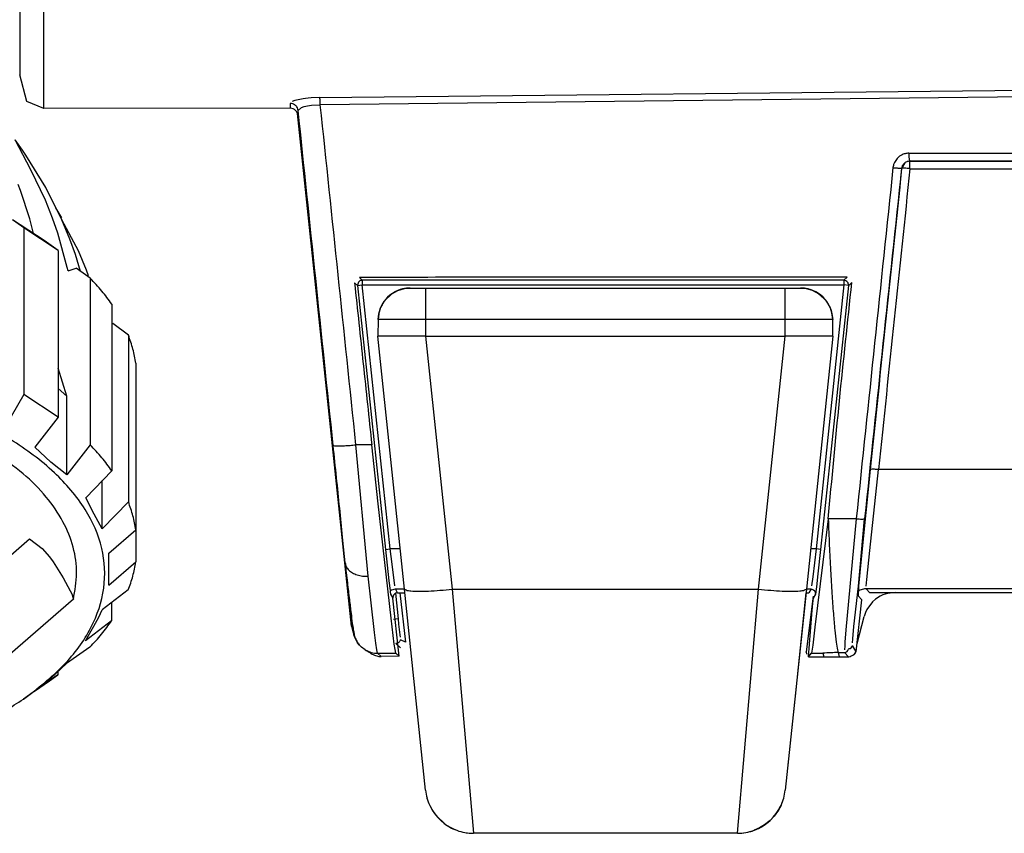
# Model space of a CAD drawing. Header units: millimetres. Extents: x -1049 to -568, y -149 to 570.
# Tile 6 of 48: x -949 to -888, y -149 to -98. Entities that reach past the tile are written whole.
import ezdxf

# ---------------------------------------------------------------- set-up
doc = ezdxf.new("R2010")
doc.units = ezdxf.units.MM

# ---------------------------------------------------------------- blocks, each defined once
blk = doc.blocks.new('Rueckteil__1', base_point=(-945.243, -137.841))
at = {"color": 7, "linetype": 'Continuous'}
for p, q in [((-928.304, -136.065), (-931.664, -104.092)), ((-925.292, -133.984), (-924.945, -137.074)), ((-899.524, -134.187), (-899.964, -137.662)), ((-899.524, -134.187), (-899.706, -136.195)), ((-895.356, -134.203), (-895.642, -134.387)), ((-895.181, -134.121), (-895.356, -134.203)), ((-894.889, -134.025), (-895.181, -134.121)), ((-894.418, -133.969), (-894.889, -134.025)), ((-895.832, -134.555), (-896.181, -135.026)), ((-895.642, -134.387), (-895.832, -134.555)), ((-896.79, -137.152), (-896.354, -135.467)), ((-896.267, -135.207), (-896.354, -135.467)), ((-896.181, -135.026), (-896.267, -135.207)), ((-928.304, -136.065), (-928.204, -136.465)), ((-928.204, -136.465), (-928.128, -136.602)), ((-899.912, -137.841), (-899.964, -137.662))]:
    blk.add_line(p, q, dxfattribs=at)
at = {"color": 1, "linetype": 'Continuous'}
for p, q in [((-925.376, -135.609), (-925.544, -134.01)), ((-925.376, -135.609), (-925.675, -135.641)), ((-925.341, -135.938), (-925.376, -135.609)), ((-925.266, -136.61), (-925.341, -135.938)), ((-925.248, -136.761), (-925.266, -136.61)), ((-925.538, -137.141), (-925.251, -137.408)), ((-924.945, -137.074), (-925.244, -136.922))]:
    blk.add_line(p, q, dxfattribs=at)
blk.add_open_spline([(-925.538, -137.141), (-925.534, -137.139), (-925.499, -137.127), (-925.434, -137.1), (-925.336, -137.075), (-925.289, -136.996), (-925.26, -136.949), (-925.246, -136.925), (-925.244, -136.922)], degree=3, knots=[0, 0, 0, 0, 0.013747, 0.109976, 0.2146324, 0.2994251, 0.3730353, 0.383551, 0.383551, 0.383551, 0.383551], dxfattribs=at)
blk = doc.blocks.new('Rueckteil-kpl___2', base_point=(-945.243, -137.841))
blk.add_blockref('Rueckteil__1', (-945.243, -137.841))
blk = doc.blocks.new('Frontteil__14', base_point=(-954.097, -137.985))
at = {"color": 7, "linetype": 'Continuous'}
for p, q in [((-948.979, -66.941), (-948.979, -101.694)), ((-948.54, -103.345), (-948.979, -101.694)), ((-947.479, -103.784), (-948.54, -103.345)), ((-932.118, -103.764), (-947.479, -103.784)), ((-928.698, -132.115), (-931.628, -104.232)), ((-926.64, -128.435), (-927.035, -124.757)), ((-925.838, -135.562), (-926.64, -128.435)), ((-898.59, -129.376), (-899.422, -136.138)), ((-928.477, -133.994), (-928.698, -132.115)), ((-928.302, -135.407), (-928.477, -133.994)), ((-925.339, -137.941), (-925.722, -134.316)), ((-925.424, -133.984), (-924.982, -133.984)), ((-899.976, -133.984), (-899.807, -133.984)), ((-899.561, -134.815), (-899.508, -134.316)), ((-678.951, -133.984), (-896.007, -133.984)), ((-899.823, -137.984), (-899.561, -134.815)), ((-896.855, -137.657), (-896.504, -134.432)), ((-928.204, -136.23), (-928.302, -135.407)), ((-925.635, -137.183), (-925.838, -135.562)), ((-899.422, -136.138), (-899.557, -137.246)), ((-928.164, -136.417), (-928.204, -136.23)), ((-928.145, -136.599), (-928.164, -136.417)), ((-928.092, -136.777), (-928.145, -136.599)), ((-927.925, -137.105), (-928.092, -136.777)), ((-927.812, -137.252), (-927.925, -137.105)), ((-927.443, -137.546), (-927.676, -137.375)), ((-927.443, -137.546), (-927.676, -137.375)), ((-925.587, -137.525), (-925.635, -137.183)), ((-899.557, -137.246), (-899.631, -137.747)), ((-925.339, -137.941), (-926.452, -137.958)), ((-925.541, -137.759), (-925.587, -137.525)), ((-925.339, -137.941), (-925.541, -137.759)), ((-899.823, -137.984), (-899.631, -137.747)), ((-899.823, -137.984), (-898.857, -137.984)), ((-899.631, -137.747), (-898.929, -137.746)), ((-898.857, -137.984), (-897.915, -137.984)), ((-897.915, -137.984), (-897.327, -137.985))]:
    blk.add_line(p, q, dxfattribs=at)
at = {"color": 1, "linetype": 'Continuous'}
for p, q in [((-947.479, -103.784), (-947.479, -72.305)), ((-930.27, -103.1), (-834.364, -102.115)), ((-858.9, -102.746), (-930.243, -103.557)), ((-932.122, -103.466), (-932.116, -103.605)), ((-932.116, -103.605), (-932.118, -103.764)), ((-931.822, -103.286), (-931.988, -103.347)), ((-931.316, -103.18), (-931.822, -103.286)), ((-931.411, -103.721), (-931.245, -103.665)), ((-931.16, -103.158), (-931.316, -103.18)), ((-931.245, -103.665), (-931.037, -103.617)), ((-930.992, -103.14), (-931.16, -103.158)), ((-931.037, -103.617), (-930.786, -103.581)), ((-930.821, -103.125), (-930.992, -103.14)), ((-930.27, -103.1), (-930.821, -103.125)), ((-930.786, -103.581), (-930.243, -103.557)), ((-931.624, -103.908), (-931.411, -103.721)), ((-893.825, -107.167), (-894.015, -107.518)), ((-893.518, -107.07), (-893.681, -107.09)), ((-840.509, -107.07), (-893.518, -107.07)), ((-893.498, -107.538), (-809.02, -107.538)), ((-928.109, -114.648), (-927.925, -114.813)), ((-927.627, -114.482), (-927.811, -114.316)), ((-927.627, -114.482), (-927.627, -114.782)), ((-897.614, -114.482), (-927.627, -114.482)), ((-897.417, -114.304), (-897.614, -114.482)), ((-897.614, -114.482), (-897.614, -114.782)), ((-897.316, -114.813), (-897.118, -114.635)), ((-927.925, -114.813), (-927.627, -114.782)), ((-927.925, -114.813), (-926.186, -131.28)), ((-925.888, -131.248), (-927.627, -114.782)), ((-927.627, -114.782), (-897.614, -114.782)), ((-897.614, -114.782), (-899.345, -131.248)), ((-899.046, -131.28), (-897.316, -114.813)), ((-897.316, -114.813), (-897.614, -114.782)), ((-927.263, -132.959), (-928.026, -124.757)), ((-895.977, -126.29), (-896.539, -131.869)), ((-896.005, -131.339), (-895.459, -126.306)), ((-896.843, -129.364), (-898.59, -129.376)), ((-896.843, -129.364), (-897.485, -136.29)), ((-896.694, -133.565), (-896.325, -129.379)), ((-926.186, -131.28), (-925.888, -131.248)), ((-926.186, -131.28), (-925.972, -133.239)), ((-925.772, -132.205), (-925.888, -131.248)), ((-925.27, -131.248), (-925.888, -131.248)), ((-899.345, -131.248), (-899.689, -131.248)), ((-899.345, -131.248), (-899.558, -133)), ((-899.046, -131.28), (-899.345, -131.248)), ((-899.21, -132.797), (-899.046, -131.28)), ((-896.539, -131.869), (-896.694, -133.565)), ((-896.19, -133.153), (-896.005, -131.339)), ((-925.601, -133.543), (-925.772, -132.205)), ((-927.085, -134.611), (-927.263, -132.959)), ((-899.558, -133), (-899.63, -133.547)), ((-899.302, -133.606), (-899.21, -132.797)), ((-896.227, -133.578), (-896.19, -133.153)), ((-925.972, -133.239), (-925.899, -133.85)), ((-925.424, -133.984), (-925.568, -133.748)), ((-925.568, -133.748), (-925.007, -133.748)), ((-899.951, -133.748), (-899.663, -133.748)), ((-899.663, -133.748), (-899.807, -133.984)), ((-899.365, -134.079), (-899.302, -133.606)), ((-896.993, -136.087), (-896.694, -133.565)), ((-896.694, -133.565), (-896.712, -133.778)), ((-896.007, -133.984), (-896.234, -133.732)), ((-925.866, -134.079), (-925.722, -134.316)), ((-899.508, -134.316), (-899.365, -134.079)), ((-896.732, -134.179), (-896.504, -134.432)), ((-896.712, -133.778), (-896.728, -134.016)), ((-926.872, -136.456), (-927.085, -134.611)), ((-897.06, -136.861), (-896.993, -136.087)), ((-926.787, -137.119), (-926.872, -136.456)), ((-897.485, -136.29), (-897.545, -137.059)), ((-926.724, -137.54), (-926.787, -137.119)), ((-897.561, -137.286), (-897.575, -137.536)), ((-897.545, -137.059), (-897.561, -137.286)), ((-896.855, -137.657), (-897.08, -137.262)), ((-897.076, -137.098), (-897.06, -136.861)), ((-926.672, -137.76), (-926.724, -137.54)), ((-926.672, -137.76), (-925.541, -137.759)), ((-926.452, -137.958), (-926.672, -137.76)), ((-925.339, -137.941), (-926.452, -137.958)), ((-898.929, -137.746), (-898.857, -137.984)), ((-897.973, -137.706), (-897.749, -137.711)), ((-897.973, -137.706), (-897.915, -137.984)), ((-897.749, -137.711), (-897.574, -137.71)), ((-897.574, -137.71), (-897.327, -137.985))]:
    blk.add_line(p, q, dxfattribs=at)
at = {"color": 7, "linetype": 'Continuous'}
for centre, radius, start, end in [((-932.138, -104.275), 0.512, 4.8786, 87.78286), ((-925.424, -134.284), 0.3, 90.00485, 186.03277), ((-897.324, -137.477), 0.502, 310.98186, 339.05129)]:
    blk.add_arc(centre, radius, start, end, dxfattribs=at)
at = {"color": 1, "linetype": 'Continuous'}
for points, knots in [([(-931.624, -103.908), (-931.632, -103.879), (-931.652, -103.801), (-931.691, -103.699), (-931.763, -103.604), (-931.86, -103.551), (-931.972, -103.476), (-932.068, -103.47), (-932.122, -103.466)], [0, 0, 0, 0, 0.0904962, 0.2399233, 0.3251878, 0.4414162, 0.567033, 0.7241306, 0.7241306, 0.7241306, 0.7241306]), ([(-930.243, -103.557), (-930.244, -103.516), (-930.247, -103.405), (-930.255, -103.258), (-930.266, -103.146), (-930.269, -103.105), (-930.27, -103.1)], [0, 0, 0, 0, 0.1208963, 0.3340791, 0.441838, 0.4572322, 0.4572322, 0.4572322, 0.4572322]), ([(-928.026, -124.757), (-928.395, -121.224), (-929.134, -114.157), (-929.873, -107.09), (-930.243, -103.557)], [0, 0, 0, 0, 10.656792, 21.316206, 21.316206, 21.316206, 21.316206]), ([(-929.439, -124.807), (-929.803, -121.324), (-930.532, -114.358), (-931.26, -107.392), (-931.624, -103.908)], [0, 0, 0, 0, 10.505326, 21.013202, 21.013202, 21.013202, 21.013202]), ([(-893.562, -106.575), (-893.644, -106.581), (-893.807, -106.592), (-894.012, -106.678), (-894.202, -106.787), (-894.345, -106.983), (-894.506, -107.201), (-894.541, -107.388), (-894.556, -107.472)], [0, 0, 0, 0, 0.244008, 0.487892, 0.65976, 0.893136, 1.205738, 1.458046, 1.458046, 1.458046, 1.458046]), ([(-893.562, -106.575), (-893.562, -106.606), (-893.561, -106.684), (-893.56, -106.787), (-893.557, -106.891), (-893.538, -106.973), (-893.525, -107.035), (-893.519, -107.066), (-893.518, -107.07)], [0, 0, 0, 0, 0.0909606, 0.2349567, 0.3087411, 0.4019132, 0.4863726, 0.4984382, 0.4984382, 0.4984382, 0.4984382]), ([(-893.562, -106.575), (-884.725, -106.575), (-867.048, -106.575), (-849.371, -106.575), (-840.531, -106.575)], [0, 0, 0, 0, 26.511549, 53.030926, 53.030926, 53.030926, 53.030926]), ([(-893.518, -107.07), (-893.548, -107.075), (-893.628, -107.087), (-893.735, -107.115), (-893.838, -107.176), (-893.902, -107.266), (-893.989, -107.37), (-894.006, -107.465), (-894.015, -107.518)], [0, 0, 0, 0, 0.0914942, 0.2424481, 0.3283741, 0.4451136, 0.571144, 0.7283592, 0.7283592, 0.7283592, 0.7283592]), ([(-893.518, -107.07), (-884.689, -107.06), (-867.019, -107.04), (-849.35, -107.06), (-840.509, -107.07)], [0, 0, 0, 0, 26.48697, 53.009011, 53.009011, 53.009011, 53.009011]), ([(-893.498, -107.538), (-893.499, -107.507), (-893.5, -107.429), (-893.5, -107.303), (-893.509, -107.178), (-893.515, -107.1), (-893.518, -107.07)], [0, 0, 0, 0, 0.0909249, 0.234859, 0.3779958, 0.4681787, 0.4681787, 0.4681787, 0.4681787]), ([(-894.556, -107.472), (-894.937, -111.121), (-895.7, -118.418), (-896.462, -125.716), (-896.843, -129.364)], [0, 0, 0, 0, 11.007099, 22.010894, 22.010894, 22.010894, 22.010894]), ([(-894.015, -107.518), (-894.405, -111.159), (-895.185, -118.445), (-895.945, -125.733), (-896.325, -129.379)], [0, 0, 0, 0, 10.984522, 21.98333, 21.98333, 21.98333, 21.98333]), ([(-894.015, -107.518), (-894.342, -110.647), (-894.996, -116.904), (-895.65, -123.162), (-895.977, -126.29)], [0, 0, 0, 0, 9.438418, 18.874421, 18.874421, 18.874421, 18.874421]), ([(-893.498, -107.538), (-893.825, -110.666), (-894.479, -116.922), (-895.132, -123.179), (-895.459, -126.306)], [0, 0, 0, 0, 9.436655, 18.870896, 18.870896, 18.870896, 18.870896]), ([(-894.556, -107.472), (-894.523, -107.475), (-894.439, -107.483), (-894.327, -107.493), (-894.214, -107.5), (-894.123, -107.509), (-894.054, -107.514), (-894.02, -107.517), (-894.015, -107.518)], [0, 0, 0, 0, 0.0984659, 0.2556719, 0.3372553, 0.4383226, 0.5295995, 0.542639, 0.542639, 0.542639, 0.542639]), ([(-893.498, -107.538), (-893.531, -107.535), (-893.616, -107.527), (-893.754, -107.512), (-893.894, -107.514), (-893.982, -107.517), (-894.015, -107.518)], [0, 0, 0, 0, 0.0984402, 0.2556004, 0.4161228, 0.5180926, 0.5180926, 0.5180926, 0.5180926]), ([(-927.627, -114.482), (-927.631, -114.483), (-927.666, -114.496), (-927.732, -114.521), (-927.846, -114.559), (-927.876, -114.686), (-927.908, -114.765), (-927.923, -114.808), (-927.925, -114.813)], [0, 0, 0, 0, 0.0137512, 0.1100097, 0.2179301, 0.3461492, 0.4651403, 0.482139, 0.482139, 0.482139, 0.482139]), ([(-897.316, -114.813), (-897.317, -114.808), (-897.326, -114.773), (-897.343, -114.704), (-897.369, -114.587), (-897.492, -114.544), (-897.568, -114.504), (-897.609, -114.484), (-897.614, -114.482)], [0, 0, 0, 0, 0.013747, 0.109976, 0.2178667, 0.3460501, 0.4650056, 0.4819992, 0.4819992, 0.4819992, 0.4819992]), ([(-929.439, -124.807), (-929.433, -124.808), (-929.38, -124.813), (-929.242, -124.827), (-929.013, -124.833), (-928.717, -124.816), (-928.383, -124.792), (-928.148, -124.769), (-928.026, -124.757)], [0, 0, 0, 0, 0.019954, 0.159631, 0.413702, 0.708435, 1.048303, 1.416585, 1.416585, 1.416585, 1.416585]), ([(-928.698, -132.115), (-928.75, -131.579), (-928.861, -130.446), (-929.04, -128.674), (-929.234, -126.773), (-929.37, -125.471), (-929.439, -124.807)], [0, 0, 0, 0, 1.614448, 3.415916, 5.343792, 7.345077, 7.345077, 7.345077, 7.345077]), ([(-927.035, -124.757), (-927.2, -124.757), (-927.531, -124.757), (-927.861, -124.757), (-928.026, -124.757)], [0, 0, 0, 0, 0.4955081, 0.9910113, 0.9910113, 0.9910113, 0.9910113]), ([(-895.459, -126.306), (-895.492, -126.303), (-895.577, -126.296), (-895.715, -126.281), (-895.855, -126.284), (-895.943, -126.288), (-895.977, -126.29)], [0, 0, 0, 0, 0.0984413, 0.2556086, 0.4163047, 0.5184776, 0.5184776, 0.5184776, 0.5184776]), ([(-898.59, -129.376), (-898.568, -129.926), (-898.527, -131), (-898.451, -132.552), (-898.368, -133.972), (-898.28, -135.211), (-898.192, -136.225), (-898.106, -136.978), (-898.032, -137.444), (-897.985, -137.653), (-897.973, -137.706)], [0, 0, 0, 0, 1.651767, 3.224251, 4.663162, 5.918877, 6.948208, 7.716044, 8.19508, 8.359598, 8.359598, 8.359598, 8.359598]), ([(-896.843, -129.364), (-896.81, -129.367), (-896.725, -129.374), (-896.587, -129.389), (-896.447, -129.386), (-896.359, -129.381), (-896.325, -129.379)], [0, 0, 0, 0, 0.0984672, 0.2556816, 0.4164664, 0.5187125, 0.5187125, 0.5187125, 0.5187125]), ([(-928.698, -132.115), (-928.68, -132.2), (-928.643, -132.371), (-928.472, -132.587), (-928.24, -132.758), (-927.948, -132.881), (-927.616, -132.955), (-927.383, -132.957), (-927.263, -132.959)], [0, 0, 0, 0, 0.25844, 0.518059, 0.80325, 1.11856, 1.45955, 1.817324, 1.817324, 1.817324, 1.817324]), ([(-925.568, -133.748), (-925.575, -133.75), (-925.63, -133.767), (-925.724, -133.804), (-925.899, -133.824), (-925.883, -133.967), (-925.872, -134.036), (-925.867, -134.074), (-925.866, -134.079)], [0, 0, 0, 0, 0.0217055, 0.1736444, 0.3284675, 0.435226, 0.5364712, 0.5509348, 0.5509348, 0.5509348, 0.5509348]), ([(-899.365, -134.079), (-899.366, -134.075), (-899.375, -134.039), (-899.393, -133.971), (-899.418, -133.853), (-899.541, -133.81), (-899.617, -133.77), (-899.658, -133.75), (-899.663, -133.748)], [0, 0, 0, 0, 0.0137451, 0.1099611, 0.2178396, 0.346018, 0.4649688, 0.4819617, 0.4819617, 0.4819617, 0.4819617]), ([(-896.234, -133.732), (-896.265, -133.735), (-896.345, -133.745), (-896.467, -133.803), (-896.615, -133.793), (-896.758, -133.902), (-896.724, -134.055), (-896.73, -134.148), (-896.732, -134.179)], [0, 0, 0, 0, 0.0914726, 0.2423917, 0.3935718, 0.5250055, 0.7108387, 0.8075247, 0.8075247, 0.8075247, 0.8075247]), ([(-897.574, -137.71), (-897.544, -137.703), (-897.465, -137.687), (-897.365, -137.61), (-897.336, -137.475), (-897.199, -137.459), (-897.113, -137.368), (-897.089, -137.29), (-897.08, -137.262)], [0, 0, 0, 0, 0.08912, 0.243616, 0.3498601, 0.455672, 0.6096321, 0.6986838, 0.6986838, 0.6986838, 0.6986838]), ([(-927.443, -137.546), (-927.322, -137.608), (-927.079, -137.732), (-926.808, -137.75), (-926.672, -137.76)], [0, 0, 0, 0, 0.4038088, 0.8076249, 0.8076249, 0.8076249, 0.8076249]), ([(-897.973, -137.706), (-898.118, -137.715), (-898.436, -137.733), (-898.755, -137.741), (-898.929, -137.746)], [0, 0, 0, 0, 0.4359552, 0.9565547, 0.9565547, 0.9565547, 0.9565547]), ([(-896.995, -137.856), (-896.992, -137.852), (-896.969, -137.819), (-896.925, -137.757), (-896.882, -137.694), (-896.858, -137.661), (-896.855, -137.657)], [0, 0, 0, 0, 0.0152204, 0.1217635, 0.2283066, 0.243527, 0.243527, 0.243527, 0.243527])]:
    blk.add_open_spline(points, degree=3, knots=knots, dxfattribs=at)
for points in [[(-931.628, -104.232), (-931.628, -104.178), (-931.626, -104.07), (-931.625, -103.962), (-931.624, -103.908)], [(-679.499, -126.306), (-715.493, -126.297), (-787.479, -126.278), (-859.466, -126.297), (-895.459, -126.306)], [(-678.724, -133.732), (-714.976, -133.722), (-787.479, -133.702), (-859.983, -133.722), (-896.234, -133.732)]]:
    blk.add_open_spline(points, degree=3, dxfattribs=at)
at = {"color": 7, "linetype": 'Continuous'}
for points, knots in [([(-928.109, -114.648), (-927.93, -116.333), (-927.572, -119.703), (-927.214, -123.072), (-927.035, -124.757)], [0, 0, 0, 0, 5.083039, 10.165463, 10.165463, 10.165463, 10.165463]), ([(-897.417, -114.304), (-902.483, -114.306), (-912.614, -114.309), (-922.746, -114.314), (-927.811, -114.316)], [0, 0, 0, 0, 15.199093, 30.394131, 30.394131, 30.394131, 30.394131]), ([(-898.59, -129.376), (-898.361, -126.919), (-897.903, -122.002), (-897.38, -117.092), (-897.118, -114.635)], [0, 0, 0, 0, 7.401788, 14.813831, 14.813831, 14.813831, 14.813831]), ([(-928.698, -132.115), (-928.651, -132.53), (-928.564, -133.298), (-928.441, -134.349), (-928.339, -135.193), (-928.262, -135.814), (-928.207, -136.198), (-928.173, -136.372), (-928.164, -136.417)], [0, 0, 0, 0, 1.253367, 2.31869, 3.174562, 3.803799, 4.19761, 4.33546, 4.33546, 4.33546, 4.33546]), ([(-928.164, -136.417), (-928.149, -136.507), (-928.121, -136.689), (-928.015, -136.944), (-927.87, -137.18), (-927.741, -137.31), (-927.676, -137.375)], [0, 0, 0, 0, 0.274504, 0.549005, 0.823502, 1.097998, 1.097998, 1.097998, 1.097998]), ([(-927.443, -137.546), (-927.367, -137.592), (-927.223, -137.677), (-926.996, -137.822), (-926.743, -137.942), (-926.546, -137.953), (-926.452, -137.958)], [0, 0, 0, 0, 0.266387, 0.501048, 0.811274, 1.089509, 1.089509, 1.089509, 1.089509]), ([(-897.327, -137.985), (-897.32, -137.982), (-897.264, -137.961), (-897.161, -137.921), (-897.057, -137.88), (-897.002, -137.859), (-896.995, -137.856)], [0, 0, 0, 0, 0.0222144, 0.1777154, 0.3332163, 0.3554307, 0.3554307, 0.3554307, 0.3554307])]:
    blk.add_open_spline(points, degree=3, knots=knots, dxfattribs=at)
blk = doc.blocks.new('Gehaeuse_kpl__81', base_point=(-966.579, -137.985))
blk.add_blockref('Frontteil__14', (-954.097, -137.985))
blk = doc.blocks.new('Fuss_3__84', base_point=(-926.664, -148.984))
at = {"color": 7, "linetype": 'Continuous'}
for p, q in [((-926.264, -115.807), (-925.779, -115.334)), ((-925.779, -115.334), (-926.048, -115.558)), ((-925.779, -115.334), (-926.048, -115.558)), ((-925.779, -115.334), (-925.403, -115.133)), ((-925.267, -115.081), (-925.553, -115.2)), ((-925.267, -115.081), (-925.553, -115.2)), ((-925.403, -115.133), (-925.007, -115.017)), ((-925.007, -115.017), (-925.267, -115.081)), ((-925.007, -115.017), (-924.646, -114.984)), ((-924.646, -114.984), (-925.007, -115.017)), ((-924.646, -114.984), (-923.68, -114.984)), ((-923.68, -114.984), (-901.278, -114.984)), ((-901.278, -114.984), (-900.312, -114.984)), ((-900.312, -114.984), (-899.965, -115.015)), ((-900.312, -114.984), (-899.965, -115.015)), ((-899.965, -115.015), (-899.583, -115.122)), ((-899.965, -115.015), (-899.583, -115.122)), ((-899.583, -115.122), (-899.18, -115.334)), ((-899.583, -115.122), (-899.405, -115.2)), ((-899.583, -115.122), (-899.405, -115.2)), ((-899.18, -115.334), (-898.694, -115.807)), ((-899.18, -115.334), (-898.879, -115.587)), ((-926.495, -116.222), (-926.264, -115.807)), ((-926.264, -115.807), (-926.495, -116.222)), ((-898.694, -115.807), (-898.464, -116.222)), ((-898.694, -115.807), (-898.464, -116.222)), ((-926.606, -116.589), (-926.495, -116.222)), ((-926.571, -116.441), (-926.606, -116.589)), ((-898.464, -116.222), (-898.357, -116.564)), ((-898.357, -116.564), (-898.313, -116.949)), ((-898.357, -116.564), (-898.313, -116.949)), ((-926.646, -116.949), (-926.664, -117.984)), ((-926.646, -116.949), (-926.606, -116.589)), ((-926.606, -116.589), (-926.646, -116.949)), ((-898.295, -117.984), (-898.313, -116.949)), ((-925.006, -133.761), (-926.664, -117.984)), ((-923.68, -117.984), (-901.278, -117.984)), ((-898.295, -117.984), (-899.953, -133.761)), ((-923.688, -146.298), (-925.006, -133.761)), ((-899.953, -133.761), (-901.27, -146.298)), ((-923.427, -147.245), (-923.323, -147.448)), ((-923.427, -147.245), (-923.233, -147.599)), ((-901.532, -147.245), (-901.691, -147.543)), ((-923.233, -147.599), (-923.032, -147.877)), ((-923.032, -147.877), (-922.435, -148.435)), ((-901.691, -147.543), (-901.965, -147.924)), ((-922.435, -148.435), (-922.046, -148.667)), ((-902.564, -148.463), (-902.874, -148.648)), ((-902.206, -148.177), (-902.564, -148.463)), ((-901.965, -147.924), (-902.206, -148.177)), ((-922.046, -148.667), (-921.745, -148.798)), ((-904.254, -148.984), (-920.704, -148.984)), ((-902.874, -148.648), (-903.214, -148.798))]:
    blk.add_line(p, q, dxfattribs=at)
at = {"color": 1, "linetype": 'Continuous'}
for p, q in [((-923.68, -116.949), (-926.646, -116.949)), ((-901.278, -116.949), (-923.68, -116.949)), ((-923.68, -116.949), (-923.68, -117.984)), ((-901.278, -117.984), (-901.278, -116.949)), ((-898.313, -116.949), (-901.278, -116.949)), ((-926.441, -117.984), (-926.664, -117.984)), ((-925.792, -117.984), (-926.441, -117.984)), ((-924.817, -117.984), (-925.792, -117.984)), ((-923.68, -117.984), (-924.817, -117.984)), ((-923.68, -117.984), (-922.022, -133.761)), ((-902.936, -133.761), (-901.278, -117.984)), ((-900.141, -117.984), (-901.278, -117.984)), ((-899.166, -117.984), (-900.141, -117.984)), ((-898.518, -117.984), (-899.166, -117.984)), ((-898.295, -117.984), (-898.518, -117.984)), ((-922.022, -133.761), (-902.936, -133.761)), ((-922.022, -133.761), (-920.704, -148.984)), ((-904.254, -148.984), (-902.936, -133.761))]:
    blk.add_line(p, q, dxfattribs=at)
at = {"color": 7, "linetype": 'Continuous'}
for centre, radius, start, end in [((-924.646, -116.984), 2, 90.00026, 134.50055), ((-924.639, -116.978), 2.001, 124.7187, 134.76723), ((-924.65, -116.985), 2.001, 89.89347, 116.84706), ((-900.312, -116.984), 2, 1.00001, 90.00001), ((-900.309, -116.985), 2.001, 63.15292, 90.10618), ((-900.313, -116.983), 2.002, 44.22089, 55.50827), ((-924.646, -116.984), 2, 134.5, 178.99972), ((-924.646, -116.982), 2.001, 144.00559, 179.05278), ((-900.313, -116.982), 2.001, 0.9477, 35.99511), ((-920.704, -145.984), 3, 186.00024, 204.85037), ((-904.254, -145.984), 3, 335.14884, 353.99908), ((-920.704, -145.984), 3, 204.84986, 249.71547), ((-904.254, -145.984), 3, 290.28446, 335.1502), ((-920.704, -145.984), 3, 249.71613, 270.00039), ((-904.254, -145.984), 3, 269.99985, 290.28388)]:
    blk.add_arc(centre, radius, start, end, dxfattribs=at)
at = {"color": 1, "linetype": 'Continuous'}
for points, knots in [([(-923.68, -114.984), (-923.68, -114.993), (-923.68, -115.066), (-923.68, -115.255), (-923.68, -115.572), (-923.68, -115.985), (-923.68, -116.451), (-923.68, -116.779), (-923.68, -116.949)], [0, 0, 0, 0, 0.027123, 0.216986, 0.567853, 0.979915, 1.45432, 1.965095, 1.965095, 1.965095, 1.965095]), ([(-901.278, -116.949), (-901.278, -116.779), (-901.278, -116.451), (-901.278, -115.985), (-901.278, -115.572), (-901.278, -115.255), (-901.278, -115.066), (-901.278, -114.993), (-901.278, -114.984)], [0, 0, 0, 0, 0.510775, 0.98518, 1.397243, 1.748109, 1.937972, 1.965095, 1.965095, 1.965095, 1.965095]), ([(-925.006, -133.761), (-924.971, -133.779), (-924.842, -133.842), (-924.54, -133.888), (-924.074, -133.891), (-923.471, -133.877), (-922.771, -133.833), (-922.278, -133.786), (-922.022, -133.761)], [0, 0, 0, 0, 0.117209, 0.427813, 0.902839, 1.518834, 2.235604, 3.005719, 3.005719, 3.005719, 3.005719]), ([(-902.936, -133.761), (-902.681, -133.786), (-902.187, -133.833), (-901.488, -133.877), (-900.885, -133.891), (-900.419, -133.888), (-900.116, -133.842), (-899.988, -133.779), (-899.953, -133.761)], [0, 0, 0, 0, 0.770115, 1.486885, 2.10288, 2.577906, 2.88851, 3.005719, 3.005719, 3.005719, 3.005719])]:
    blk.add_open_spline(points, degree=3, knots=knots, dxfattribs=at)
blk = doc.blocks.new('Fuss_4__85', base_point=(-923.629, -148.984))
at = {"color": 7, "linetype": 'Continuous'}
for p, q in [((-899.976, -133.984), (-900.611, -140.029)), ((-900.611, -140.029), (-901.27, -146.298)), ((-901.502, -147.179), (-901.431, -147)), ((-901.635, -147.448), (-901.565, -147.314)), ((-902.707, -148.554), (-902.524, -148.435)), ((-902.524, -148.435), (-902.246, -148.214)), ((-922.085, -148.648), (-922.252, -148.554)), ((-921.886, -148.742), (-922.085, -148.648)), ((-903.538, -148.898), (-903.249, -148.811)), ((-903.249, -148.811), (-903.072, -148.742))]:
    blk.add_line(p, q, dxfattribs=at)
for centre, start, end in [((-920.704, -145.984), 192.90395, 195.65696), ((-904.254, -145.984), 336.52342, 340.20404), ((-904.254, -145.984), 330.80593, 333.70064), ((-904.254, -145.984), 301.04979, 312.00102), ((-920.704, -145.984), 238.95012, 246.80025), ((-920.704, -145.984), 256.20195, 263.10085), ((-904.254, -145.984), 270.00193, 276.90096), ((-904.254, -145.984), 283.79526, 293.19609)]:
    blk.add_arc(centre, 3, start, end, dxfattribs=at)
blk = doc.blocks.new('Kopie_Fokusknopf_Vorm_1__86', base_point=(-999.111, -146.245))
at = {"color": 7, "linetype": 'Continuous'}
for p, q in [((-948.798, -106.387), (-949.261, -105.738)), ((-948.275, -107.607), (-949.261, -105.738)), ((-948.592, -106.689), (-948.798, -106.387)), ((-947.354, -108.72), (-948.592, -106.689)), ((-947.376, -109.498), (-948.275, -107.607)), ((-948.928, -108.894), (-949.07, -108.517)), ((-948.348, -110.669), (-948.928, -108.894)), ((-946.352, -110.736), (-947.354, -108.72)), ((-946.93, -110.627), (-947.376, -109.498)), ((-946.351, -110.598), (-946.724, -109.988)), ((-948.724, -111.237), (-949.433, -110.725)), ((-947.45, -112.019), (-949.433, -110.725)), ((-948.112, -111.587), (-948.348, -110.669)), ((-946.61, -111.553), (-946.93, -110.627)), ((-945.855, -111.927), (-946.352, -110.736)), ((-945.319, -112.669), (-946.352, -110.736)), ((-948.724, -111.237), (-948.724, -121.63)), ((-946.582, -112.635), (-948.724, -111.237)), ((-946.011, -113.703), (-946.61, -111.553)), ((-946.582, -112.635), (-947.45, -112.019)), ((-945.498, -112.898), (-945.855, -111.927)), ((-946.582, -112.635), (-946.582, -123.027)), ((-945.185, -113.941), (-945.498, -112.898)), ((-944.822, -113.859), (-945.319, -112.669)), ((-945.965, -113.9), (-946.011, -113.703)), ((-945.965, -113.9), (-945.452, -113.752)), ((-944.584, -114.367), (-945.452, -113.752)), ((-944.691, -114.213), (-944.822, -113.859)), ((-944.584, -114.367), (-944.584, -124.76)), ((-943.238, -115.994), (-943.238, -126.387)), ((-942.205, -117.927), (-943.174, -117.19)), ((-942.205, -117.927), (-942.205, -128.319)), ((-946.04, -121.715), (-946.582, -119.975)), ((-941.748, -119.672), (-941.748, -130.065)), ((-946.04, -121.715), (-946.582, -121.245)), ((-948.724, -121.63), (-949.913, -123.675)), ((-946.582, -123.027), (-948.724, -121.63)), ((-946.04, -126.631), (-946.04, -121.715)), ((-946.582, -123.027), (-948.038, -124.898)), ((-947.037, -125.83), (-948.038, -124.898)), ((-944.584, -124.76), (-946.04, -126.631)), ((-946.04, -126.631), (-947.037, -125.83)), ((-943.238, -126.387), (-944.862, -128.055)), ((-943.829, -129.987), (-943.829, -126.993)), ((-944.344, -129.087), (-944.862, -128.055)), ((-942.205, -128.319), (-943.829, -129.987)), ((-943.829, -129.987), (-944.344, -129.087)), ((-943.428, -131.516), (-941.748, -130.065)), ((-941.748, -130.065), (-941.75, -132.065)), ((-952.673, -134.347), (-948.361, -130.617)), ((-948.361, -130.617), (-947.577, -131.221)), ((-947.577, -131.221), (-947.125, -131.737)), ((-947.125, -131.737), (-946.885, -132.06)), ((-943.43, -133.516), (-943.428, -131.516)), ((-946.885, -132.06), (-946.264, -133.046)), ((-943.43, -133.516), (-941.75, -132.065)), ((-946.264, -133.046), (-945.694, -134.135)), ((-945.694, -134.135), (-945.635, -134.389)), ((-945.635, -134.389), (-945.694, -134.135)), ((-942.212, -133.81), (-943.834, -135.044)), ((-945.635, -134.389), (-955.26, -142.724)), ((-943.249, -134.599), (-943.249, -135.742)), ((-944.354, -136.075), (-944.057, -135.501)), ((-944.057, -135.501), (-943.834, -135.044)), ((-943.249, -135.742), (-944.872, -136.975)), ((-944.872, -136.975), (-944.354, -136.075)), ((-944.599, -137.368), (-946.053, -138.399)), ((-947.054, -139.329), (-946.053, -138.399)), ((-946.601, -139.099), (-948.055, -140.13)), ((-947.123, -139.473), (-946.601, -139.099)), ((-946.601, -138.907), (-946.601, -139.099)), ((-948.055, -140.13), (-947.054, -139.329)), ((-948.055, -140.13), (-947.123, -139.473)), ((-948.055, -140.13), (-948.744, -140.62))]:
    blk.add_line(p, q, dxfattribs=at)
for points, knots in [([(-943.238, -115.994), (-943.44, -115.715), (-943.854, -115.144), (-944.337, -114.63), (-944.584, -114.367)], [0, 0, 0, 0, 1.03284, 2.113309, 2.113309, 2.113309, 2.113309]), ([(-941.748, -119.672), (-941.798, -119.378), (-941.899, -118.783), (-942.102, -118.214), (-942.205, -117.927)], [0, 0, 0, 0, 0.893725, 1.807765, 1.807765, 1.807765, 1.807765]), ([(-948.744, -140.62), (-947.866, -139.948), (-946.223, -138.69), (-944.46, -136.306), (-943.583, -133.754), (-943.721, -131.127), (-944.848, -128.616), (-946.847, -126.314), (-949.622, -124.262), (-953.085, -122.506), (-957.124, -121.098), (-961.61, -120.081), (-966.392, -119.49), (-971.311, -119.345), (-976.2, -119.651), (-980.894, -120.397), (-985.236, -121.558), (-989.084, -123.097), (-992.312, -124.964), (-994.819, -127.11), (-996.519, -129.492), (-997.305, -132.062), (-997.075, -134.685), (-995.861, -137.175), (-993.8, -139.478), (-991.993, -140.68), (-991.027, -141.322)], [0, 0, 0, 0, 3.304626, 6.184168, 8.759495, 11.243184, 13.882173, 16.867193, 20.293759, 24.175879, 28.470574, 33.09675, 37.948405, 42.904597, 47.837894, 52.622265, 57.141083, 61.295982, 65.017735, 68.281198, 71.126609, 73.683672, 76.171526, 78.835466, 81.858085, 85.326507, 85.326507, 85.326507, 85.326507]), ([(-943.238, -126.387), (-943.44, -126.108), (-943.854, -125.536), (-944.337, -125.022), (-944.584, -124.76)], [0, 0, 0, 0, 1.03284, 2.113309, 2.113309, 2.113309, 2.113309]), ([(-945.635, -134.389), (-945.536, -133.85), (-945.339, -132.772), (-945.589, -131.101), (-946.245, -129.479), (-947.321, -127.931), (-948.772, -126.457), (-949.968, -125.658), (-950.596, -125.238)], [0, 0, 0, 0, 1.634486, 3.269992, 4.985305, 6.844285, 8.889422, 11.150814, 11.150814, 11.150814, 11.150814]), ([(-941.748, -130.065), (-941.798, -129.77), (-941.899, -129.175), (-942.102, -128.606), (-942.205, -128.319)], [0, 0, 0, 0, 0.893725, 1.807765, 1.807765, 1.807765, 1.807765]), ([(-942.212, -133.81), (-942.108, -133.523), (-941.904, -132.954), (-941.801, -132.359), (-941.75, -132.065)], [0, 0, 0, 0, 0.914508, 1.808533, 1.808533, 1.808533, 1.808533]), ([(-944.599, -137.368), (-944.351, -137.105), (-943.867, -136.592), (-943.452, -136.021), (-943.249, -135.742)], [0, 0, 0, 0, 1.081403, 2.115107, 2.115107, 2.115107, 2.115107]), ([(-966.841, -146.042), (-965.659, -145.939), (-963.328, -145.736), (-959.932, -145.131), (-956.722, -144.323), (-953.764, -143.296), (-951.087, -142.106), (-949.503, -141.101), (-948.744, -140.62)], [0, 0, 0, 0, 3.55678, 7.017102, 10.336683, 13.476323, 16.404008, 19.097516, 19.097516, 19.097516, 19.097516])]:
    blk.add_open_spline(points, degree=3, knots=knots, dxfattribs=at)
blk = doc.blocks.new('Fokus-PO__89', base_point=(-999.111, -146.245))
blk.add_blockref('Kopie_Fokusknopf_Vorm_1__86', (-999.111, -146.245))
blk = doc.blocks.new('L10-für-dxf-Internet__113', base_point=(-1048.979, -148.984))
for name, p in [('Gehaeuse_kpl__81', (-966.579, -137.985)), ('Rueckteil-kpl___2', (-945.243, -137.841)), ('Fokus-PO__89', (-999.111, -146.245)), ('Fuss_3__84', (-926.664, -148.984)), ('Fuss_4__85', (-923.629, -148.984))]:
    blk.add_blockref(name, p)
blk = doc.blocks.new('VordansA', base_point=(-612, 192))
blk.add_blockref('L10-für-dxf-Internet__113', (-1048.979, -148.984))

msp = doc.modelspace()

# ---------------------------------------------------------------- block references
msp.add_blockref('VordansA', (-612, 192))

doc.saveas('drawing.dxf')
